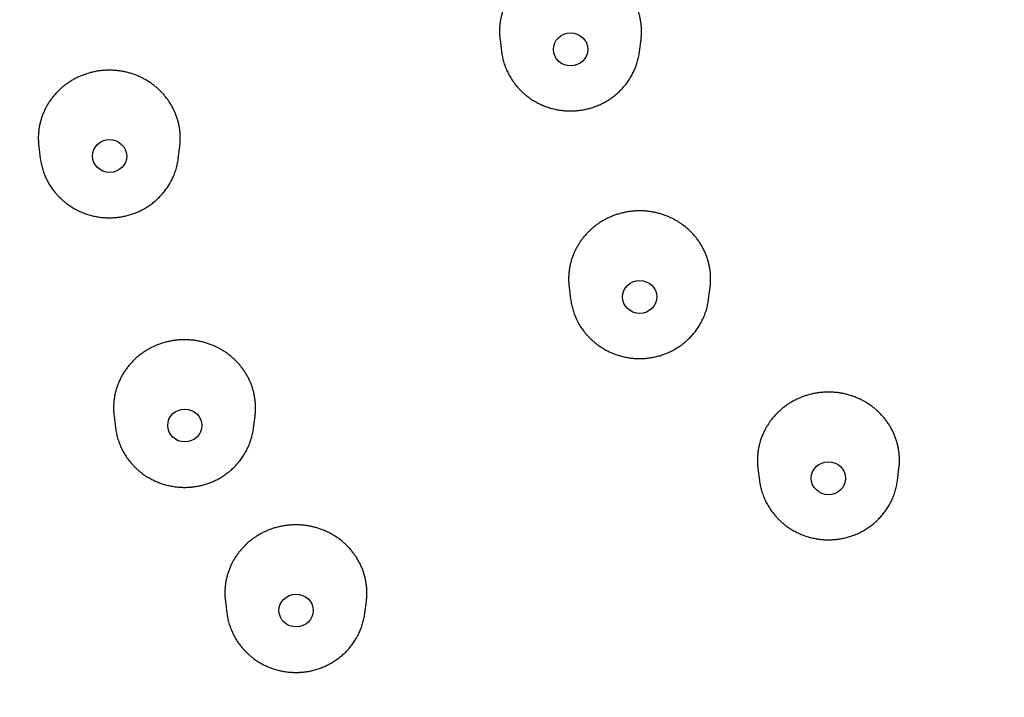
# Model space of a CAD drawing. Header units: millimetres. Extents: x 8 to 486, y 12 to 546.
# Tile 91 of 121: x 244 to 267, y 479 to 495. Entities that reach past the tile are written whole.
import ezdxf

# ---------------------------------------------------------------- set-up
doc = ezdxf.new("R2010")
doc.units = ezdxf.units.MM

msp = doc.modelspace()

# ---------------------------------------------------------------- linework, layer by layer
at = {"color": 7, "linetype": 'Continuous', "lineweight": 30}
for p, q in [((255.36, 494.669), (255.395, 494.392)), ((258.605, 494.392), (258.64, 494.67)), ((258.605, 494.392), (258.605, 494.394)), ((244.632, 492.185), (244.667, 491.907)), ((247.877, 491.907), (247.912, 492.183)), ((247.877, 491.907), (247.878, 491.908)), ((256.968, 488.91), (257.002, 488.634)), ((260.213, 488.634), (260.248, 488.912)), ((257.002, 488.636), (257.002, 488.634)), ((246.382, 485.915), (246.417, 485.638)), ((249.628, 485.638), (249.662, 485.914)), ((246.417, 485.641), (246.417, 485.638)), ((261.36, 484.695), (261.395, 484.418)), ((264.605, 484.418), (264.64, 484.696)), ((248.972, 481.611), (249.006, 481.333)), ((252.217, 481.333), (252.252, 481.609)), ((249.006, 481.336), (249.006, 481.333))]:
    msp.add_line(p, q, dxfattribs=at)
for centre, major_axis, ratio in [((257.001, 494.442), (0.399, 0), 0.959609), ((246.278, 491.962), (0.398, 0.001), 0.958857), ((258.608, 488.684), (0.399, 0.001), 0.959682), ((248.028, 485.694), (0.398, 0.003), 0.959122), ((263, 484.468), (0.399, 0.001), 0.95983), ((250.616, 481.391), (0.398, 0.004), 0.959477)]:
    msp.add_ellipse(centre, major_axis=major_axis, ratio=ratio, dxfattribs=at)
for points, knots in [([(269, 539.209), (268.893, 539.209), (268.742, 539.209), (268.518, 539.207), (268.327, 539.204), (268.097, 539.201), (267.856, 539.195), (267.603, 539.188), (267.341, 539.18), (267.072, 539.17), (266.798, 539.157), (266.52, 539.144), (266.238, 539.128), (265.953, 539.11), (265.666, 539.09), (265.377, 539.069), (265.086, 539.045), (264.794, 539.02), (264.5, 538.992), (264.206, 538.963), (263.91, 538.932), (263.614, 538.898), (263.317, 538.863), (263.019, 538.825), (262.721, 538.786), (262.423, 538.744), (262.124, 538.701), (261.825, 538.656), (261.526, 538.608), (261.227, 538.559), (260.927, 538.507), (260.627, 538.453), (260.328, 538.398), (260.028, 538.34), (259.729, 538.281), (259.43, 538.219), (259.13, 538.155), (258.831, 538.09), (258.532, 538.022), (258.234, 537.952), (257.936, 537.88), (257.637, 537.806), (257.34, 537.731), (257.042, 537.653), (256.745, 537.573), (256.449, 537.491), (256.153, 537.407), (255.857, 537.322), (255.561, 537.234), (255.267, 537.144), (254.972, 537.052), (254.678, 536.958), (254.385, 536.862), (254.093, 536.765), (253.8, 536.665), (253.509, 536.563), (253.218, 536.459), (252.928, 536.354), (252.638, 536.246), (252.349, 536.136), (252.061, 536.025), (251.774, 535.911), (251.487, 535.796), (251.201, 535.678), (250.916, 535.559), (250.631, 535.438), (250.348, 535.315), (250.065, 535.189), (249.783, 535.062), (249.502, 534.934), (249.222, 534.803), (248.942, 534.67), (248.664, 534.535), (248.386, 534.399), (248.11, 534.26), (247.834, 534.12), (247.559, 533.978), (247.285, 533.834), (247.013, 533.688), (246.741, 533.541), (246.47, 533.391), (246.201, 533.24), (245.932, 533.086), (245.664, 532.931), (245.398, 532.775), (245.133, 532.616), (244.868, 532.456), (244.605, 532.293), (244.343, 532.129), (244.083, 531.964), (243.823, 531.796), (243.564, 531.627), (243.307, 531.456), (243.051, 531.283), (242.796, 531.109), (242.543, 530.932), (242.29, 530.754), (242.039, 530.575), (241.789, 530.393), (241.541, 530.21), (241.294, 530.026), (241.048, 529.839), (240.803, 529.651), (240.56, 529.461), (240.318, 529.27), (240.078, 529.077), (239.839, 528.882), (239.601, 528.686), (239.365, 528.488), (239.13, 528.289), (238.896, 528.088), (238.664, 527.885), (238.434, 527.681), (238.205, 527.475), (237.977, 527.268), (237.751, 527.059), (237.526, 526.848), (237.303, 526.637), (237.081, 526.423), (236.861, 526.208), (236.643, 525.992), (236.426, 525.774), (236.211, 525.554), (235.997, 525.333), (235.785, 525.111), (235.574, 524.887), (235.365, 524.662), (235.158, 524.436), (234.952, 524.208), (234.748, 523.978), (234.546, 523.748), (234.345, 523.515), (234.146, 523.282), (233.949, 523.047), (233.753, 522.811), (233.559, 522.573), (233.367, 522.334), (233.177, 522.094), (232.988, 521.853), (232.801, 521.61), (232.616, 521.366), (232.432, 521.121), (232.251, 520.874), (232.071, 520.627), (231.893, 520.378), (231.716, 520.127), (231.542, 519.876), (231.369, 519.624), (231.199, 519.37), (231.03, 519.115), (230.863, 518.859), (230.697, 518.602), (230.534, 518.343), (230.373, 518.084), (230.213, 517.824), (230.055, 517.562), (229.899, 517.299), (229.746, 517.036), (229.594, 516.771), (229.444, 516.505), (229.295, 516.238), (229.149, 515.97), (229.005, 515.702), (228.863, 515.432), (228.723, 515.161), (228.584, 514.889), (228.448, 514.617), (228.314, 514.343), (228.181, 514.068), (228.051, 513.793), (227.923, 513.517), (227.796, 513.239), (227.672, 512.961), (227.55, 512.683), (227.43, 512.403), (227.311, 512.122), (227.195, 511.841), (227.081, 511.559), (226.969, 511.276), (226.859, 510.992), (226.751, 510.708), (226.645, 510.422), (226.542, 510.137), (226.44, 509.85), (226.34, 509.563), (226.243, 509.275), (226.148, 508.986), (226.054, 508.697), (225.963, 508.407), (225.874, 508.116), (225.787, 507.825), (225.703, 507.533), (225.62, 507.241), (225.54, 506.948), (225.461, 506.654), (225.385, 506.36), (225.311, 506.066), (225.239, 505.771), (225.169, 505.475), (225.102, 505.179), (225.036, 504.883), (224.973, 504.586), (224.912, 504.288), (224.853, 503.99), (224.796, 503.692), (224.742, 503.394), (224.69, 503.095), (224.639, 502.795), (224.591, 502.495), (224.546, 502.195), (224.502, 501.895), (224.461, 501.594), (224.422, 501.293), (224.385, 500.992), (224.35, 500.691), (224.317, 500.389), (224.287, 500.087), (224.259, 499.785), (224.233, 499.482), (224.209, 499.18), (224.188, 498.877), (224.168, 498.574), (224.151, 498.271), (224.137, 497.968), (224.124, 497.665), (224.114, 497.361), (224.105, 497.058), (224.1, 496.755), (224.096, 496.451), (224.094, 496.147), (224.095, 495.844), (224.098, 495.54), (224.103, 495.237), (224.111, 494.933), (224.12, 494.629), (224.132, 494.326), (224.146, 494.023), (224.163, 493.719), (224.181, 493.416), (224.202, 493.113), (224.225, 492.81), (224.25, 492.507), (224.278, 492.204), (224.308, 491.902), (224.34, 491.6), (224.374, 491.297), (224.41, 490.996), (224.449, 490.694), (224.489, 490.392), (224.532, 490.091), (224.578, 489.79), (224.625, 489.49), (224.675, 489.19), (224.727, 488.89), (224.781, 488.59), (224.837, 488.291), (224.895, 487.992), (224.956, 487.694), (225.019, 487.396), (225.084, 487.098), (225.151, 486.801), (225.221, 486.504), (225.292, 486.208), (225.366, 485.912), (225.442, 485.616), (225.52, 485.322), (225.6, 485.027), (225.683, 484.733), (225.768, 484.44), (225.854, 484.148), (225.943, 483.855), (226.034, 483.564), (226.128, 483.273), (226.223, 482.983), (226.321, 482.693), (226.42, 482.404), (226.522, 482.116), (226.626, 481.828), (226.732, 481.541), (226.84, 481.255), (226.95, 480.969), (227.063, 480.685), (227.177, 480.4), (227.294, 480.117), (227.413, 479.835), (227.533, 479.553), (227.656, 479.272), (227.781, 478.992), (227.908, 478.713), (228.037, 478.434), (228.168, 478.157), (228.301, 477.88), (228.436, 477.604), (228.574, 477.33), (228.713, 477.056), (228.854, 476.783), (228.997, 476.511), (229.143, 476.24), (229.29, 475.969), (229.439, 475.7), (229.591, 475.432), (229.744, 475.165), (229.899, 474.899), (230.056, 474.634), (230.215, 474.37), (230.377, 474.107), (230.54, 473.845), (230.705, 473.584), (230.872, 473.325), (231.04, 473.066), (231.211, 472.809), (231.384, 472.553), (231.558, 472.298), (231.735, 472.044), (231.913, 471.791), (232.093, 471.54), (232.276, 471.289), (232.459, 471.04), (232.645, 470.792), (232.833, 470.546), (233.022, 470.301), (233.214, 470.056), (233.407, 469.814), (233.602, 469.572), (233.798, 469.332), (233.997, 469.093), (234.197, 468.856), (234.399, 468.62), (234.603, 468.385), (234.808, 468.151), (235.016, 467.919), (235.225, 467.689), (235.435, 467.46), (235.648, 467.232), (235.862, 467.005), (236.077, 466.781), (236.295, 466.557), (236.514, 466.335), (236.735, 466.115), (236.957, 465.896), (237.181, 465.678), (237.407, 465.462), (237.634, 465.247), (237.863, 465.034), (238.094, 464.823), (238.326, 464.613), (238.56, 464.405), (238.795, 464.198), (239.032, 463.993), (239.27, 463.789), (239.51, 463.587), (239.751, 463.387), (239.994, 463.188), (240.238, 462.991), (240.484, 462.796), (240.731, 462.602), (240.98, 462.41), (241.23, 462.22), (241.482, 462.031), (241.735, 461.844), (241.99, 461.659), (242.245, 461.475), (242.503, 461.293), (242.761, 461.113), (243.021, 460.935), (243.283, 460.758), (243.546, 460.583), (243.81, 460.41), (244.075, 460.239), (244.342, 460.069), (244.61, 459.901), (244.879, 459.736), (245.149, 459.571), (245.421, 459.409), (245.694, 459.249), (245.969, 459.09), (246.244, 458.933), (246.521, 458.779), (246.799, 458.625), (247.078, 458.474), (247.358, 458.325), (247.64, 458.178), (247.922, 458.032), (248.206, 457.889), (248.491, 457.747), (248.777, 457.607), (249.064, 457.47), (249.352, 457.334), (249.641, 457.2), (249.932, 457.068), (250.223, 456.938), (250.515, 456.81), (250.809, 456.684), (251.103, 456.56), (251.339, 456.462), (251.476, 456.407), (251.515, 456.391)], [0, 0, 0, 0, 0.0026104, 0.0036772, 0.0054477, 0.0072886, 0.0092656, 0.0113308, 0.0134652, 0.0156533, 0.0178844, 0.0201502, 0.0224447, 0.0247633, 0.0271022, 0.0294586, 0.0318301, 0.0342148, 0.0366111, 0.0390177, 0.0414334, 0.0438574, 0.0462889, 0.048727, 0.0511713, 0.0536212, 0.0560762, 0.058536, 0.0610001, 0.0634683, 0.0659402, 0.0684156, 0.0708942, 0.0733759, 0.0758605, 0.0783478, 0.0808376, 0.0833297, 0.0858242, 0.0883207, 0.0908193, 0.0933197, 0.095822, 0.098326, 0.1008317, 0.1033389, 0.1058477, 0.1083578, 0.1108694, 0.1133822, 0.1158963, 0.1184116, 0.1209281, 0.1234456, 0.1259643, 0.128484, 0.1310046, 0.1335262, 0.1360488, 0.1385722, 0.1410965, 0.1436216, 0.1461476, 0.1486743, 0.1512017, 0.1537299, 0.1562588, 0.1587884, 0.1613186, 0.1638496, 0.1663811, 0.1689132, 0.171446, 0.1739793, 0.1765131, 0.1790476, 0.1815825, 0.184118, 0.186654, 0.1891905, 0.1917275, 0.1942649, 0.1968028, 0.1993411, 0.2018799, 0.2044192, 0.2069588, 0.2094988, 0.2120393, 0.2145802, 0.2171214, 0.219663, 0.222205, 0.2247473, 0.22729, 0.2298331, 0.2323765, 0.2349202, 0.2374643, 0.2400087, 0.2425534, 0.2450984, 0.2476437, 0.2501894, 0.2527353, 0.2552815, 0.257828, 0.2603748, 0.2629219, 0.2654692, 0.2680169, 0.2705648, 0.2731129, 0.2756613, 0.27821, 0.2807589, 0.283308, 0.2858575, 0.2884071, 0.290957, 0.2935071, 0.2960575, 0.2986081, 0.3011589, 0.3037099, 0.3062612, 0.3088126, 0.3113643, 0.3139162, 0.3164684, 0.3190207, 0.3215732, 0.324126, 0.3266789, 0.3292321, 0.3317854, 0.334339, 0.3368927, 0.3394466, 0.3420008, 0.3445551, 0.3471096, 0.3496643, 0.3522192, 0.3547742, 0.3573295, 0.3598849, 0.3624405, 0.3649963, 0.3675523, 0.3701084, 0.3726647, 0.3752212, 0.3777779, 0.3803347, 0.3828917, 0.3854489, 0.3880062, 0.3905637, 0.3931214, 0.3956792, 0.3982373, 0.4007954, 0.4033538, 0.4059123, 0.4084709, 0.4110297, 0.4135887, 0.4161479, 0.4187072, 0.4212666, 0.4238262, 0.426386, 0.4289459, 0.431506, 0.4340662, 0.4366266, 0.4391872, 0.4417479, 0.4443087, 0.4468698, 0.4494309, 0.4519922, 0.4545537, 0.4571153, 0.4596771, 0.462239, 0.4648011, 0.4673633, 0.4699257, 0.4724882, 0.4750509, 0.4776137, 0.4801766, 0.4827398, 0.485303, 0.4878664, 0.49043, 0.4929937, 0.4955576, 0.4981216, 0.5006857, 0.50325, 0.5058145, 0.5083791, 0.5109438, 0.5135087, 0.5160738, 0.518639, 0.5212043, 0.5237698, 0.5263354, 0.5289012, 0.5314671, 0.5340332, 0.5365994, 0.5391657, 0.5417323, 0.5442989, 0.5468657, 0.5494327, 0.5519998, 0.554567, 0.5571344, 0.559702, 0.5622697, 0.5648375, 0.5674055, 0.5699737, 0.5725419, 0.5751104, 0.577679, 0.5802477, 0.5828166, 0.5853856, 0.5879548, 0.5905241, 0.5930936, 0.5956633, 0.598233, 0.600803, 0.6033731, 0.6059433, 0.6085137, 0.6110842, 0.6136549, 0.6162258, 0.6187968, 0.6213679, 0.6239393, 0.6265107, 0.6290823, 0.6316541, 0.634226, 0.6367981, 0.6393703, 0.6419427, 0.6445153, 0.647088, 0.6496608, 0.6522339, 0.654807, 0.6573804, 0.6599539, 0.6625275, 0.6651013, 0.6676753, 0.6702494, 0.6728237, 0.6753982, 0.6779728, 0.6805476, 0.6831225, 0.6856976, 0.6882729, 0.6908483, 0.6934239, 0.6959997, 0.6985756, 0.7011517, 0.703728, 0.7063044, 0.708881, 0.7114578, 0.7140347, 0.7166119, 0.7191891, 0.7217666, 0.7243442, 0.7269221, 0.7295, 0.7320782, 0.7346565, 0.7372351, 0.7398138, 0.7423926, 0.7449717, 0.7475509, 0.7501304, 0.75271, 0.7552898, 0.7578697, 0.7604499, 0.7630302, 0.7656108, 0.7681915, 0.7707724, 0.7733536, 0.7759349, 0.7785164, 0.7810981, 0.78368, 0.7862621, 0.7888444, 0.7914269, 0.7940096, 0.7965925, 0.7991757, 0.801759, 0.8043426, 0.8069263, 0.8095103, 0.8120945, 0.8146789, 0.8172635, 0.8198484, 0.8224335, 0.8250188, 0.8276043, 0.8301901, 0.8327761, 0.8353623, 0.8379488, 0.8405356, 0.8431225, 0.8457097, 0.8482972, 0.8508849, 0.8534729, 0.8560612, 0.8586497, 0.8612384, 0.8638275, 0.8664168, 0.8690064, 0.8715962, 0.8741864, 0.8767768, 0.8793676, 0.8819586, 0.88455, 0.8871416, 0.8897336, 0.8923258, 0.8949184, 0.8975114, 0.9001046, 0.9026982, 0.9052921, 0.9078864, 0.9104811, 0.9130761, 0.9156715, 0.9182672, 0.9208633, 0.9234599, 0.9260568, 0.9286541, 0.9312519, 0.9338501, 0.9364487, 0.9390477, 0.9416473, 0.9442472, 0.9468477, 0.9494486, 0.95205, 0.954652, 0.9572545, 0.9598575, 0.962461, 0.9650651, 0.9676698, 0.9702751, 0.972881, 0.9754876, 0.9780948, 0.9807026, 0.9833112, 0.9859204, 0.9885304, 0.9911411, 0.9937526, 0.996365, 0.9989781, 1, 1, 1, 1]), ([(258.64, 494.67), (258.64, 494.675), (258.646, 494.709), (258.65, 494.773), (258.653, 494.863), (258.65, 494.953), (258.642, 495.042), (258.629, 495.13), (258.61, 495.216), (258.587, 495.302), (258.559, 495.387), (258.525, 495.472), (258.486, 495.553), (258.443, 495.632), (258.397, 495.708), (258.345, 495.781), (258.289, 495.853), (258.228, 495.921), (258.163, 495.986), (258.096, 496.047), (258.025, 496.103), (257.951, 496.156), (257.873, 496.206), (257.792, 496.251), (257.709, 496.292), (257.624, 496.328), (257.539, 496.359), (257.45, 496.385), (257.36, 496.407), (257.267, 496.424), (257.176, 496.436), (257.087, 496.443), (256.999, 496.445), (256.908, 496.442), (256.817, 496.435), (256.726, 496.423), (256.634, 496.405), (256.543, 496.383), (256.454, 496.356), (256.367, 496.324), (256.284, 496.288), (256.202, 496.247), (256.121, 496.202), (256.043, 496.151), (255.968, 496.097), (255.898, 496.04), (255.831, 495.98), (255.768, 495.915), (255.707, 495.847), (255.651, 495.774), (255.599, 495.7), (255.552, 495.623), (255.51, 495.545), (255.473, 495.464), (255.439, 495.38), (255.411, 495.294), (255.388, 495.207), (255.37, 495.12), (255.357, 495.033), (255.35, 494.944), (255.347, 494.855), (255.351, 494.764), (255.355, 494.702), (255.36, 494.671), (255.36, 494.669)], [0, 0, 0, 0, 0.002699, 0.019088, 0.035953, 0.052831, 0.069696, 0.086085, 0.102486, 0.118875, 0.13574, 0.152618, 0.169483, 0.185872, 0.202273, 0.218662, 0.235527, 0.252405, 0.26927, 0.285659, 0.302061, 0.31845, 0.335315, 0.352193, 0.369058, 0.385447, 0.401849, 0.418238, 0.435103, 0.451982, 0.468847, 0.484411, 0.500019, 0.516408, 0.53281, 0.549199, 0.566064, 0.582943, 0.599808, 0.616197, 0.632599, 0.648988, 0.665853, 0.682732, 0.699597, 0.715986, 0.732388, 0.748777, 0.765642, 0.782521, 0.799386, 0.815775, 0.832177, 0.848566, 0.865431, 0.882309, 0.899174, 0.915563, 0.931965, 0.948353, 0.965218, 0.982097, 0.998962, 1, 1, 1, 1]), ([(255.395, 494.393), (255.395, 494.391), (255.397, 494.37), (255.404, 494.329), (255.414, 494.272), (255.427, 494.214), (255.443, 494.157), (255.46, 494.1), (255.48, 494.044), (255.502, 493.989), (255.526, 493.935), (255.552, 493.881), (255.581, 493.828), (255.611, 493.776), (255.644, 493.725), (255.678, 493.676), (255.715, 493.627), (255.753, 493.58), (255.794, 493.534), (255.836, 493.49), (255.881, 493.447), (255.927, 493.405), (255.975, 493.366), (256.023, 493.329), (256.07, 493.295), (256.118, 493.264), (256.166, 493.235), (256.215, 493.207), (256.265, 493.181), (256.316, 493.157), (256.368, 493.135), (256.42, 493.114), (256.474, 493.095), (256.527, 493.078), (256.581, 493.063), (256.636, 493.05), (256.69, 493.039), (256.744, 493.03), (256.797, 493.022), (256.847, 493.017), (256.89, 493.014), (256.929, 493.012), (256.965, 493.01), (256.989, 493.01), (257, 493.01)], [0, 0, 0, 0, 0.00235, 0.027953, 0.0536, 0.079292, 0.105031, 0.13082, 0.156659, 0.182551, 0.208499, 0.234504, 0.260568, 0.286696, 0.312888, 0.339149, 0.365482, 0.391891, 0.418379, 0.444953, 0.471617, 0.498378, 0.525244, 0.552225, 0.5765, 0.600778, 0.625055, 0.649331, 0.673601, 0.697863, 0.722111, 0.74634, 0.77054, 0.794699, 0.818799, 0.842807, 0.86667, 0.890282, 0.913409, 0.935397, 0.954324, 0.968863, 0.985565, 1, 1, 1, 1]), ([(257, 493.01), (257.021, 493.01), (257.05, 493.011), (257.093, 493.013), (257.129, 493.015), (257.173, 493.019), (257.219, 493.024), (257.266, 493.031), (257.316, 493.04), (257.366, 493.051), (257.417, 493.063), (257.468, 493.077), (257.519, 493.093), (257.57, 493.111), (257.622, 493.13), (257.672, 493.152), (257.723, 493.175), (257.772, 493.201), (257.821, 493.228), (257.87, 493.256), (257.917, 493.287), (257.964, 493.319), (258.009, 493.353), (258.053, 493.389), (258.096, 493.426), (258.138, 493.465), (258.179, 493.505), (258.218, 493.547), (258.255, 493.59), (258.291, 493.635), (258.326, 493.681), (258.358, 493.728), (258.389, 493.777), (258.418, 493.826), (258.446, 493.877), (258.471, 493.928), (258.495, 493.981), (258.516, 494.035), (258.536, 494.089), (258.553, 494.144), (258.569, 494.2), (258.582, 494.256), (258.594, 494.313), (258.601, 494.359), (258.604, 494.386), (258.605, 494.394)], [0, 0, 0, 0, 0.0265519, 0.037282, 0.055106, 0.0736235, 0.0935004, 0.1142616, 0.1357158, 0.1577102, 0.1801361, 0.2029128, 0.2259793, 0.2492885, 0.2728035, 0.2964951, 0.3203395, 0.3443172, 0.3684123, 0.3926112, 0.4169028, 0.4412774, 0.4657269, 0.4902442, 0.5148234, 0.5394593, 0.5641473, 0.5888837, 0.613665, 0.6384884, 0.6633514, 0.6882521, 0.7131886, 0.7381596, 0.7631639, 0.7882008, 0.8132695, 0.8383696, 0.8635011, 0.8886638, 0.9138581, 0.9390841, 0.9643426, 0.989634, 1, 1, 1, 1]), ([(247.912, 492.183), (247.912, 492.188), (247.917, 492.221), (247.922, 492.286), (247.925, 492.375), (247.922, 492.466), (247.914, 492.555), (247.9, 492.643), (247.882, 492.729), (247.859, 492.815), (247.83, 492.9), (247.796, 492.984), (247.758, 493.066), (247.715, 493.145), (247.668, 493.22), (247.617, 493.294), (247.56, 493.365), (247.499, 493.434), (247.435, 493.499), (247.367, 493.56), (247.297, 493.616), (247.223, 493.669), (247.145, 493.719), (247.064, 493.764), (246.981, 493.805), (246.896, 493.841), (246.81, 493.872), (246.722, 493.899), (246.631, 493.921), (246.539, 493.938), (246.448, 493.949), (246.359, 493.956), (246.271, 493.959), (246.18, 493.956), (246.089, 493.949), (245.998, 493.937), (245.906, 493.919), (245.815, 493.897), (245.726, 493.87), (245.639, 493.838), (245.556, 493.802), (245.474, 493.762), (245.393, 493.716), (245.315, 493.666), (245.24, 493.612), (245.17, 493.555), (245.103, 493.495), (245.04, 493.43), (244.979, 493.362), (244.923, 493.29), (244.871, 493.215), (244.824, 493.138), (244.782, 493.06), (244.745, 492.979), (244.711, 492.896), (244.683, 492.81), (244.66, 492.723), (244.642, 492.636), (244.629, 492.549), (244.622, 492.46), (244.619, 492.371), (244.623, 492.28), (244.627, 492.218), (244.632, 492.186), (244.632, 492.185)], [0, 0, 0, 0, 0.0027322, 0.0191211, 0.0359859, 0.0528646, 0.0697295, 0.0861182, 0.1025195, 0.1189082, 0.1357729, 0.1526514, 0.1695161, 0.1859048, 0.2023062, 0.2186949, 0.2355596, 0.2524381, 0.2693028, 0.2856916, 0.3020931, 0.3184819, 0.3353468, 0.3522254, 0.3690903, 0.3854794, 0.401881, 0.4182701, 0.4351352, 0.4520141, 0.4688792, 0.4844073, 0.4999785, 0.5163679, 0.5327699, 0.5491592, 0.5660247, 0.5829038, 0.5997693, 0.6161587, 0.6325607, 0.64895, 0.6658155, 0.6826947, 0.6995601, 0.7159494, 0.7323513, 0.7487406, 0.765606, 0.7824851, 0.7993505, 0.8157396, 0.8321413, 0.8485304, 0.8653955, 0.8822744, 0.8991396, 0.9155284, 0.9319299, 0.9483187, 0.9651836, 0.9820623, 0.9989271, 1, 1, 1, 1]), ([(244.667, 491.908), (244.667, 491.906), (244.669, 491.885), (244.676, 491.844), (244.686, 491.786), (244.699, 491.729), (244.715, 491.672), (244.732, 491.615), (244.752, 491.559), (244.774, 491.504), (244.798, 491.449), (244.824, 491.396), (244.853, 491.343), (244.883, 491.291), (244.916, 491.24), (244.95, 491.19), (244.987, 491.142), (245.026, 491.095), (245.066, 491.049), (245.108, 491.004), (245.153, 490.962), (245.199, 490.92), (245.247, 490.88), (245.295, 490.844), (245.343, 490.81), (245.39, 490.779), (245.438, 490.75), (245.487, 490.722), (245.537, 490.696), (245.588, 490.672), (245.64, 490.65), (245.692, 490.629), (245.746, 490.61), (245.799, 490.593), (245.853, 490.578), (245.908, 490.565), (245.962, 490.554), (246.016, 490.544), (246.069, 490.537), (246.119, 490.532), (246.162, 490.528), (246.201, 490.526), (246.237, 490.525), (246.261, 490.525), (246.272, 490.525)], [0, 0, 0, 0, 0.002351, 0.027954, 0.053601, 0.079293, 0.105032, 0.13082, 0.15666, 0.182552, 0.208499, 0.234504, 0.260569, 0.286696, 0.312889, 0.33915, 0.365482, 0.391891, 0.418379, 0.444953, 0.471617, 0.498378, 0.525244, 0.552225, 0.5765, 0.600778, 0.625056, 0.649331, 0.673601, 0.697863, 0.722111, 0.74634, 0.77054, 0.794699, 0.818799, 0.842807, 0.86667, 0.890282, 0.913409, 0.935397, 0.954324, 0.968863, 0.985565, 1, 1, 1, 1]), ([(246.272, 490.525), (246.293, 490.525), (246.322, 490.525), (246.365, 490.527), (246.401, 490.53), (246.445, 490.534), (246.491, 490.539), (246.538, 490.546), (246.588, 490.555), (246.638, 490.565), (246.689, 490.578), (246.74, 490.592), (246.791, 490.608), (246.842, 490.625), (246.894, 490.645), (246.944, 490.667), (246.995, 490.69), (247.044, 490.715), (247.094, 490.742), (247.142, 490.771), (247.189, 490.802), (247.236, 490.834), (247.281, 490.868), (247.325, 490.904), (247.368, 490.941), (247.41, 490.98), (247.451, 491.02), (247.49, 491.062), (247.527, 491.105), (247.563, 491.15), (247.598, 491.196), (247.63, 491.243), (247.661, 491.291), (247.69, 491.341), (247.718, 491.391), (247.743, 491.443), (247.767, 491.496), (247.788, 491.549), (247.808, 491.604), (247.825, 491.659), (247.841, 491.714), (247.854, 491.771), (247.866, 491.828), (247.873, 491.874), (247.876, 491.901), (247.877, 491.908)], [0, 0, 0, 0, 0.026552, 0.037282, 0.055106, 0.073624, 0.0935, 0.114262, 0.135716, 0.15771, 0.180136, 0.202913, 0.225979, 0.249288, 0.272804, 0.296495, 0.32034, 0.344317, 0.368412, 0.392611, 0.416903, 0.441277, 0.465727, 0.490244, 0.514823, 0.539459, 0.564147, 0.588884, 0.613665, 0.638488, 0.663351, 0.688252, 0.713189, 0.73816, 0.763164, 0.788201, 0.81327, 0.83837, 0.863501, 0.888664, 0.913858, 0.939084, 0.964343, 0.989634, 1, 1, 1, 1]), ([(260.247, 488.912), (260.249, 488.926), (260.255, 488.97), (260.259, 489.044), (260.26, 489.133), (260.256, 489.221), (260.246, 489.309), (260.231, 489.398), (260.211, 489.486), (260.186, 489.572), (260.156, 489.656), (260.121, 489.738), (260.082, 489.818), (260.037, 489.897), (259.988, 489.974), (259.934, 490.047), (259.877, 490.117), (259.817, 490.183), (259.752, 490.246), (259.682, 490.306), (259.609, 490.363), (259.533, 490.415), (259.455, 490.463), (259.375, 490.506), (259.292, 490.545), (259.206, 490.579), (259.117, 490.61), (259.028, 490.635), (258.938, 490.655), (258.848, 490.67), (258.756, 490.681), (258.663, 490.686), (258.568, 490.686), (258.475, 490.682), (258.383, 490.672), (258.293, 490.658), (258.203, 490.638), (258.113, 490.614), (258.024, 490.584), (257.939, 490.551), (257.858, 490.514), (257.78, 490.473), (257.703, 490.428), (257.628, 490.378), (257.555, 490.323), (257.485, 490.264), (257.418, 490.201), (257.355, 490.134), (257.296, 490.065), (257.243, 489.994), (257.193, 489.919), (257.147, 489.841), (257.105, 489.76), (257.069, 489.678), (257.037, 489.594), (257.011, 489.51), (256.99, 489.424), (256.973, 489.335), (256.962, 489.245), (256.956, 489.156), (256.956, 489.067), (256.959, 488.986), (256.965, 488.933), (256.968, 488.91)], [0, 0, 0, 0, 0.008136, 0.0250008, 0.0413895, 0.0577908, 0.0741795, 0.0910442, 0.1079226, 0.1247873, 0.1411759, 0.157577, 0.1739655, 0.1908301, 0.2077084, 0.224573, 0.2409614, 0.2573625, 0.273751, 0.2906154, 0.3074937, 0.3243582, 0.3407467, 0.3571478, 0.3735363, 0.3904008, 0.407279, 0.4241435, 0.4405322, 0.4569334, 0.473322, 0.4901867, 0.5070651, 0.5239297, 0.5403185, 0.5567198, 0.5731086, 0.5899734, 0.6068519, 0.6237167, 0.6392807, 0.6548881, 0.6712769, 0.6876783, 0.7040672, 0.720932, 0.7378107, 0.7546755, 0.7710644, 0.7874658, 0.8038547, 0.8207195, 0.8375981, 0.854463, 0.8708518, 0.8872532, 0.9036419, 0.9205067, 0.9373853, 0.9542501, 0.9706388, 0.98704, 1, 1, 1, 1]), ([(257.002, 488.637), (257.002, 488.634), (257.005, 488.612), (257.011, 488.571), (257.022, 488.513), (257.035, 488.456), (257.05, 488.398), (257.068, 488.342), (257.088, 488.286), (257.11, 488.231), (257.134, 488.176), (257.16, 488.122), (257.188, 488.07), (257.219, 488.018), (257.251, 487.967), (257.286, 487.917), (257.323, 487.869), (257.361, 487.821), (257.402, 487.776), (257.444, 487.731), (257.488, 487.688), (257.535, 487.647), (257.583, 487.607), (257.63, 487.571), (257.678, 487.537), (257.725, 487.506), (257.773, 487.476), (257.823, 487.449), (257.873, 487.423), (257.924, 487.399), (257.976, 487.376), (258.028, 487.356), (258.081, 487.337), (258.135, 487.32), (258.189, 487.305), (258.243, 487.292), (258.298, 487.28), (258.352, 487.271), (258.405, 487.264), (258.455, 487.258), (258.498, 487.255), (258.537, 487.253), (258.572, 487.252), (258.596, 487.252), (258.608, 487.252)], [0, 0, 0, 0, 0.003341, 0.028918, 0.05454, 0.080206, 0.10592, 0.131683, 0.157496, 0.183363, 0.209285, 0.235264, 0.261303, 0.287404, 0.31357, 0.339805, 0.366112, 0.392494, 0.418957, 0.445504, 0.472141, 0.498876, 0.525716, 0.55267, 0.57692, 0.601174, 0.625428, 0.649679, 0.673925, 0.698163, 0.722387, 0.746591, 0.770768, 0.794903, 0.818979, 0.842963, 0.866802, 0.890391, 0.913495, 0.935461, 0.95437, 0.968894, 0.985579, 1, 1, 1, 1]), ([(258.608, 487.252), (258.628, 487.252), (258.657, 487.252), (258.7, 487.254), (258.737, 487.256), (258.78, 487.26), (258.826, 487.266), (258.874, 487.273), (258.923, 487.282), (258.973, 487.292), (259.024, 487.304), (259.075, 487.318), (259.127, 487.334), (259.178, 487.352), (259.229, 487.372), (259.28, 487.393), (259.33, 487.417), (259.38, 487.442), (259.429, 487.469), (259.477, 487.498), (259.525, 487.528), (259.571, 487.561), (259.617, 487.595), (259.661, 487.63), (259.704, 487.668), (259.746, 487.706), (259.786, 487.747), (259.825, 487.789), (259.863, 487.832), (259.899, 487.876), (259.933, 487.922), (259.966, 487.97), (259.997, 488.018), (260.026, 488.068), (260.053, 488.118), (260.079, 488.17), (260.102, 488.223), (260.124, 488.276), (260.144, 488.33), (260.161, 488.385), (260.177, 488.441), (260.19, 488.497), (260.201, 488.554), (260.209, 488.6), (260.212, 488.626), (260.213, 488.633)], [0, 0, 0, 0, 0.026574, 0.037313, 0.055152, 0.073685, 0.093578, 0.114357, 0.135829, 0.157842, 0.180287, 0.203082, 0.226168, 0.249497, 0.273031, 0.296743, 0.320607, 0.344605, 0.36872, 0.392939, 0.417251, 0.441646, 0.466116, 0.490654, 0.515253, 0.53991, 0.564618, 0.589375, 0.614177, 0.639021, 0.663905, 0.688827, 0.713784, 0.738776, 0.763801, 0.788859, 0.813948, 0.83907, 0.864222, 0.889406, 0.914621, 0.939868, 0.965148, 0.99046, 1, 1, 1, 1]), ([(249.661, 485.914), (249.663, 485.928), (249.669, 485.973), (249.674, 486.047), (249.674, 486.135), (249.67, 486.223), (249.66, 486.311), (249.646, 486.4), (249.625, 486.488), (249.6, 486.574), (249.57, 486.658), (249.536, 486.74), (249.496, 486.82), (249.452, 486.899), (249.402, 486.976), (249.349, 487.049), (249.291, 487.119), (249.231, 487.185), (249.166, 487.248), (249.097, 487.308), (249.023, 487.365), (248.947, 487.417), (248.869, 487.465), (248.789, 487.508), (248.706, 487.547), (248.62, 487.582), (248.532, 487.612), (248.442, 487.637), (248.352, 487.657), (248.262, 487.673), (248.17, 487.683), (248.077, 487.689), (247.983, 487.689), (247.889, 487.684), (247.797, 487.675), (247.707, 487.66), (247.617, 487.641), (247.527, 487.617), (247.438, 487.587), (247.353, 487.554), (247.272, 487.517), (247.195, 487.477), (247.118, 487.431), (247.043, 487.381), (246.97, 487.327), (246.899, 487.268), (246.832, 487.205), (246.769, 487.138), (246.711, 487.07), (246.657, 486.998), (246.607, 486.924), (246.561, 486.846), (246.52, 486.765), (246.483, 486.682), (246.452, 486.599), (246.426, 486.515), (246.404, 486.428), (246.388, 486.34), (246.377, 486.251), (246.371, 486.161), (246.37, 486.072), (246.374, 485.991), (246.38, 485.939), (246.383, 485.916)], [0, 0, 0, 0, 0.008154, 0.025019, 0.041408, 0.05781, 0.074199, 0.091064, 0.107943, 0.124808, 0.141197, 0.157598, 0.173987, 0.190852, 0.207731, 0.224596, 0.240985, 0.257386, 0.273775, 0.29064, 0.307519, 0.324383, 0.340772, 0.357174, 0.373563, 0.390428, 0.407307, 0.424172, 0.440561, 0.456963, 0.473352, 0.490217, 0.507096, 0.523961, 0.54035, 0.556752, 0.573142, 0.590007, 0.606886, 0.623752, 0.639281, 0.654853, 0.671242, 0.687644, 0.704034, 0.720899, 0.737779, 0.754644, 0.771034, 0.787436, 0.803825, 0.820691, 0.83757, 0.854436, 0.870825, 0.887227, 0.903616, 0.920482, 0.937361, 0.954226, 0.970615, 0.987017, 1, 1, 1, 1]), ([(264.64, 484.696), (264.642, 484.719), (264.649, 484.771), (264.652, 484.854), (264.652, 484.944), (264.645, 485.034), (264.634, 485.123), (264.618, 485.21), (264.596, 485.296), (264.57, 485.381), (264.538, 485.465), (264.501, 485.549), (264.46, 485.629), (264.414, 485.706), (264.365, 485.78), (264.31, 485.852), (264.252, 485.922), (264.188, 485.988), (264.121, 486.051), (264.051, 486.109), (263.979, 486.163), (263.903, 486.214), (263.824, 486.261), (263.741, 486.304), (263.656, 486.341), (263.57, 486.374), (263.483, 486.402), (263.394, 486.426), (263.303, 486.445), (263.21, 486.459), (263.117, 486.468), (263.025, 486.471), (262.933, 486.47), (262.841, 486.464), (262.748, 486.453), (262.655, 486.437), (262.565, 486.415), (262.476, 486.39), (262.39, 486.359), (262.305, 486.324), (262.222, 486.284), (262.14, 486.239), (262.061, 486.191), (261.987, 486.138), (261.916, 486.082), (261.848, 486.022), (261.783, 485.958), (261.721, 485.89), (261.665, 485.82), (261.614, 485.749), (261.568, 485.676), (261.525, 485.6), (261.486, 485.521), (261.451, 485.439), (261.421, 485.354), (261.396, 485.266), (261.376, 485.179), (261.361, 485.091), (261.352, 485.004), (261.348, 484.915), (261.349, 484.825), (261.353, 484.752), (261.359, 484.708), (261.361, 484.695)], [0, 0, 0, 0, 0.013091, 0.02948, 0.046344, 0.063223, 0.080088, 0.096476, 0.112877, 0.129266, 0.146131, 0.163009, 0.179874, 0.196262, 0.212663, 0.229052, 0.245916, 0.262795, 0.279659, 0.296047, 0.312448, 0.328837, 0.345701, 0.362579, 0.379444, 0.395832, 0.412233, 0.428621, 0.445485, 0.462363, 0.479228, 0.495616, 0.512017, 0.528405, 0.545269, 0.562147, 0.579012, 0.5954, 0.611801, 0.62819, 0.645054, 0.661932, 0.678797, 0.695185, 0.711586, 0.727975, 0.74484, 0.761718, 0.778583, 0.794146, 0.809754, 0.826142, 0.842543, 0.858932, 0.875797, 0.892675, 0.90954, 0.925928, 0.94233, 0.958718, 0.975583, 0.992461, 1, 1, 1, 1]), ([(246.417, 485.641), (246.417, 485.638), (246.419, 485.616), (246.426, 485.575), (246.437, 485.517), (246.45, 485.46), (246.465, 485.403), (246.482, 485.346), (246.502, 485.29), (246.524, 485.235), (246.548, 485.18), (246.574, 485.127), (246.603, 485.074), (246.633, 485.022), (246.666, 484.971), (246.7, 484.921), (246.737, 484.873), (246.776, 484.826), (246.816, 484.78), (246.859, 484.735), (246.903, 484.693), (246.949, 484.651), (246.997, 484.611), (247.045, 484.575), (247.093, 484.541), (247.14, 484.51), (247.188, 484.481), (247.237, 484.453), (247.287, 484.427), (247.338, 484.403), (247.39, 484.381), (247.443, 484.36), (247.496, 484.341), (247.55, 484.324), (247.604, 484.309), (247.658, 484.296), (247.712, 484.285), (247.767, 484.275), (247.82, 484.268), (247.869, 484.263), (247.912, 484.259), (247.951, 484.257), (247.987, 484.256), (248.011, 484.256), (248.022, 484.256)], [0, 0, 0, 0, 0.003341, 0.028918, 0.054539, 0.080206, 0.10592, 0.131683, 0.157496, 0.183363, 0.209285, 0.235264, 0.261302, 0.287404, 0.31357, 0.339805, 0.366112, 0.392494, 0.418956, 0.445504, 0.472141, 0.498876, 0.525715, 0.55267, 0.57692, 0.601174, 0.625428, 0.649679, 0.673925, 0.698163, 0.722387, 0.746591, 0.770768, 0.794903, 0.818979, 0.842963, 0.866802, 0.890391, 0.913495, 0.935461, 0.95437, 0.968893, 0.985579, 1, 1, 1, 1]), ([(248.022, 484.256), (248.043, 484.256), (248.072, 484.256), (248.115, 484.258), (248.151, 484.261), (248.195, 484.265), (248.241, 484.27), (248.289, 484.277), (248.338, 484.286), (248.388, 484.296), (248.439, 484.309), (248.49, 484.323), (248.541, 484.339), (248.593, 484.356), (248.644, 484.376), (248.695, 484.398), (248.745, 484.421), (248.795, 484.446), (248.844, 484.473), (248.892, 484.502), (248.939, 484.533), (248.986, 484.565), (249.031, 484.599), (249.076, 484.635), (249.119, 484.672), (249.16, 484.711), (249.201, 484.751), (249.24, 484.793), (249.277, 484.836), (249.313, 484.881), (249.348, 484.927), (249.38, 484.974), (249.411, 485.022), (249.441, 485.072), (249.468, 485.123), (249.493, 485.174), (249.517, 485.227), (249.539, 485.28), (249.558, 485.335), (249.576, 485.39), (249.591, 485.445), (249.605, 485.502), (249.616, 485.559), (249.623, 485.604), (249.626, 485.63), (249.627, 485.638)], [0, 0, 0, 0, 0.026574, 0.037313, 0.055152, 0.073685, 0.093578, 0.114357, 0.135829, 0.157842, 0.180287, 0.203082, 0.226168, 0.249497, 0.273031, 0.296743, 0.320607, 0.344605, 0.36872, 0.392939, 0.417251, 0.441646, 0.466116, 0.490654, 0.515253, 0.53991, 0.564619, 0.589376, 0.614178, 0.639022, 0.663905, 0.688827, 0.713784, 0.738776, 0.763801, 0.788859, 0.813949, 0.83907, 0.864222, 0.889406, 0.914621, 0.939869, 0.965148, 0.990461, 1, 1, 1, 1]), ([(261.395, 484.418), (261.395, 484.417), (261.397, 484.396), (261.404, 484.355), (261.414, 484.297), (261.427, 484.24), (261.443, 484.183), (261.46, 484.126), (261.48, 484.07), (261.502, 484.015), (261.526, 483.961), (261.552, 483.907), (261.581, 483.854), (261.611, 483.802), (261.644, 483.751), (261.678, 483.702), (261.715, 483.653), (261.753, 483.606), (261.794, 483.56), (261.836, 483.516), (261.881, 483.473), (261.927, 483.431), (261.975, 483.392), (262.023, 483.355), (262.07, 483.321), (262.118, 483.29), (262.166, 483.261), (262.215, 483.233), (262.265, 483.207), (262.316, 483.183), (262.368, 483.161), (262.42, 483.14), (262.474, 483.121), (262.527, 483.104), (262.581, 483.089), (262.636, 483.076), (262.69, 483.065), (262.744, 483.055), (262.797, 483.048), (262.847, 483.043), (262.89, 483.04), (262.929, 483.037), (262.965, 483.036), (262.989, 483.036), (263, 483.036)], [0, 0, 0, 0, 0.002154, 0.027762, 0.053414, 0.079111, 0.104856, 0.130649, 0.156494, 0.182391, 0.208343, 0.234353, 0.260423, 0.286556, 0.312753, 0.33902, 0.365358, 0.391771, 0.418265, 0.444844, 0.471513, 0.498279, 0.525151, 0.552137, 0.576416, 0.600699, 0.624982, 0.649262, 0.673537, 0.697803, 0.722056, 0.74629, 0.770495, 0.794659, 0.818763, 0.842776, 0.866644, 0.890261, 0.913392, 0.935384, 0.954315, 0.968856, 0.985562, 1, 1, 1, 1]), ([(263, 483.036), (263.021, 483.036), (263.05, 483.037), (263.093, 483.039), (263.129, 483.041), (263.173, 483.045), (263.219, 483.05), (263.266, 483.057), (263.316, 483.066), (263.366, 483.076), (263.417, 483.089), (263.468, 483.103), (263.519, 483.119), (263.57, 483.137), (263.622, 483.156), (263.672, 483.178), (263.723, 483.201), (263.772, 483.227), (263.821, 483.254), (263.87, 483.282), (263.917, 483.313), (263.964, 483.345), (264.009, 483.379), (264.053, 483.415), (264.096, 483.452), (264.138, 483.491), (264.179, 483.531), (264.218, 483.573), (264.255, 483.616), (264.291, 483.661), (264.326, 483.707), (264.358, 483.754), (264.389, 483.803), (264.418, 483.852), (264.446, 483.903), (264.471, 483.954), (264.495, 484.007), (264.516, 484.061), (264.536, 484.115), (264.553, 484.17), (264.569, 484.226), (264.582, 484.282), (264.594, 484.339), (264.601, 484.384), (264.604, 484.41), (264.605, 484.417)], [0, 0, 0, 0, 0.02658, 0.037322, 0.055165, 0.073702, 0.0936, 0.114384, 0.135861, 0.157879, 0.180329, 0.20313, 0.226221, 0.249555, 0.273095, 0.296812, 0.320682, 0.344685, 0.368806, 0.393031, 0.417348, 0.441749, 0.466224, 0.490768, 0.515374, 0.540036, 0.56475, 0.589513, 0.614321, 0.639171, 0.66406, 0.688987, 0.713951, 0.738948, 0.763979, 0.789043, 0.814138, 0.839265, 0.864424, 0.889613, 0.914835, 0.940088, 0.965373, 0.990691, 1, 1, 1, 1]), ([(252.251, 481.609), (252.253, 481.624), (252.259, 481.668), (252.263, 481.742), (252.264, 481.831), (252.26, 481.918), (252.25, 482.007), (252.235, 482.095), (252.215, 482.183), (252.19, 482.27), (252.16, 482.354), (252.125, 482.435), (252.086, 482.515), (252.041, 482.594), (251.992, 482.671), (251.938, 482.744), (251.881, 482.814), (251.82, 482.88), (251.755, 482.943), (251.686, 483.003), (251.613, 483.06), (251.537, 483.112), (251.459, 483.16), (251.379, 483.203), (251.296, 483.242), (251.21, 483.277), (251.121, 483.307), (251.032, 483.332), (250.941, 483.353), (250.851, 483.368), (250.759, 483.378), (250.666, 483.384), (250.572, 483.384), (250.479, 483.379), (250.387, 483.37), (250.297, 483.356), (250.206, 483.336), (250.116, 483.312), (250.027, 483.282), (249.943, 483.249), (249.862, 483.212), (249.784, 483.172), (249.707, 483.126), (249.632, 483.076), (249.559, 483.022), (249.489, 482.963), (249.422, 482.9), (249.359, 482.834), (249.301, 482.765), (249.247, 482.694), (249.197, 482.619), (249.151, 482.541), (249.109, 482.46), (249.073, 482.377), (249.041, 482.294), (249.015, 482.21), (248.994, 482.124), (248.977, 482.035), (248.966, 481.946), (248.96, 481.856), (248.96, 481.768), (248.963, 481.686), (248.969, 481.634), (248.972, 481.611)], [0, 0, 0, 0, 0.008152, 0.025018, 0.041407, 0.057809, 0.074199, 0.091064, 0.107943, 0.124809, 0.141198, 0.1576, 0.173989, 0.190854, 0.207733, 0.224598, 0.240987, 0.257389, 0.273778, 0.290643, 0.307521, 0.324386, 0.340775, 0.357177, 0.373566, 0.390431, 0.40731, 0.424175, 0.440564, 0.456966, 0.473355, 0.49022, 0.507099, 0.523964, 0.540354, 0.556756, 0.573145, 0.59001, 0.606889, 0.623755, 0.639283, 0.654855, 0.671244, 0.687647, 0.704036, 0.720902, 0.737782, 0.754647, 0.771037, 0.787439, 0.803829, 0.820695, 0.837574, 0.85444, 0.87083, 0.887232, 0.903621, 0.920487, 0.937366, 0.954232, 0.970622, 0.987024, 1, 1, 1, 1]), ([(249.006, 481.336), (249.007, 481.334), (249.009, 481.312), (249.015, 481.27), (249.026, 481.213), (249.039, 481.155), (249.054, 481.098), (249.072, 481.041), (249.092, 480.985), (249.114, 480.93), (249.138, 480.876), (249.164, 480.822), (249.192, 480.769), (249.223, 480.717), (249.255, 480.666), (249.29, 480.617), (249.327, 480.568), (249.365, 480.521), (249.406, 480.475), (249.448, 480.431), (249.493, 480.388), (249.539, 480.347), (249.587, 480.307), (249.635, 480.27), (249.682, 480.236), (249.729, 480.205), (249.778, 480.176), (249.827, 480.148), (249.877, 480.122), (249.928, 480.098), (249.98, 480.076), (250.032, 480.055), (250.085, 480.036), (250.139, 480.019), (250.193, 480.004), (250.248, 479.991), (250.302, 479.98), (250.356, 479.971), (250.409, 479.963), (250.459, 479.958), (250.502, 479.955), (250.541, 479.953), (250.576, 479.951), (250.601, 479.951), (250.612, 479.951)], [0, 0, 0, 0, 0.003341, 0.028918, 0.054539, 0.080206, 0.10592, 0.131683, 0.157496, 0.183363, 0.209285, 0.235264, 0.261302, 0.287404, 0.31357, 0.339805, 0.366112, 0.392494, 0.418956, 0.445504, 0.472141, 0.498876, 0.525715, 0.55267, 0.57692, 0.601174, 0.625428, 0.649679, 0.673925, 0.698163, 0.722387, 0.746591, 0.770768, 0.794903, 0.818979, 0.842963, 0.866802, 0.890391, 0.913495, 0.935461, 0.95437, 0.968893, 0.985579, 1, 1, 1, 1]), ([(250.612, 479.951), (250.632, 479.951), (250.661, 479.952), (250.704, 479.954), (250.741, 479.956), (250.785, 479.96), (250.83, 479.965), (250.878, 479.972), (250.927, 479.981), (250.978, 479.992), (251.028, 480.004), (251.08, 480.018), (251.131, 480.034), (251.182, 480.052), (251.233, 480.071), (251.284, 480.093), (251.334, 480.116), (251.384, 480.142), (251.433, 480.169), (251.482, 480.197), (251.529, 480.228), (251.575, 480.26), (251.621, 480.294), (251.665, 480.33), (251.708, 480.367), (251.75, 480.406), (251.79, 480.446), (251.829, 480.488), (251.867, 480.531), (251.903, 480.576), (251.937, 480.622), (251.97, 480.669), (252.001, 480.718), (252.03, 480.767), (252.057, 480.818), (252.083, 480.869), (252.106, 480.922), (252.128, 480.976), (252.148, 481.03), (252.165, 481.085), (252.181, 481.141), (252.194, 481.197), (252.205, 481.254), (252.213, 481.299), (252.216, 481.326), (252.217, 481.333)], [0, 0, 0, 0, 0.026574, 0.037313, 0.055152, 0.073685, 0.093578, 0.114357, 0.135829, 0.157842, 0.180287, 0.203082, 0.226168, 0.249497, 0.273031, 0.296743, 0.320607, 0.344605, 0.36872, 0.392939, 0.417251, 0.441646, 0.466116, 0.490654, 0.515253, 0.53991, 0.564619, 0.589376, 0.614178, 0.639022, 0.663905, 0.688827, 0.713784, 0.738776, 0.763801, 0.788859, 0.813949, 0.83907, 0.864222, 0.889406, 0.914621, 0.939869, 0.965148, 0.990461, 1, 1, 1, 1])]:
    msp.add_open_spline(points, degree=3, knots=knots, dxfattribs=at)

doc.saveas('drawing.dxf')
